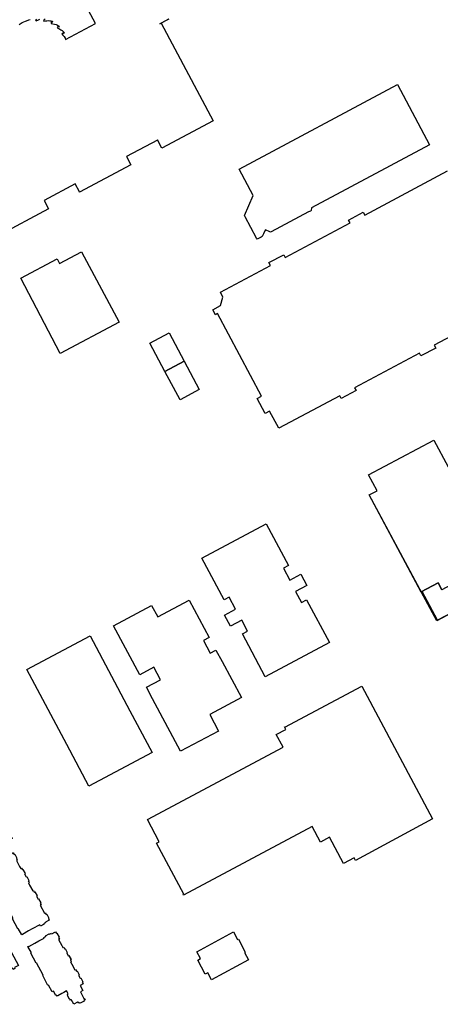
# Model space of a CAD drawing. Header units: inches. Extents: x 480978 to 483416, y 5454526 to 5457823.
# Tile 29 of 54: x 482142 to 482355, y 5456216 to 5456714. Entities that reach past the tile are written whole.
import ezdxf

# ---------------------------------------------------------------- set-up
doc = ezdxf.new("R2010")
doc.units = ezdxf.units.IN
doc.header["$MEASUREMENT"] = 0
for name, color, linetype in [('ubcv_building_records', 10, 'Continuous'), ('ubcv_buildings', 10, 'Continuous'), ('ubcv_subbuildings', 10, 'Continuous')]:
    doc.layers.add(name, color=color, linetype=linetype)

# ---------------------------------------------------------------- blocks, each defined once
blk = doc.blocks.new('ubcv_campus_buildings_ACAD_1_FMEBLOCK39')
at = {"layer": 'ubcv_building_records'}
for points in [[(22.73, 48.94), (23.73, 47.06), (24, 47.2), (24.54, 46.19), (24.83, 46.35), (25.84, 44.47), (25.54, 44.31), (26.08, 43.3), (25.7, 43.1), (28.19, 38.41), (28.27, 38.45), (29.93, 35.34), (29.98, 35.36), (30.17, 35), (29.81, 34.81), (29.78, 34.86), (26.91, 33.26), (27.07, 32.95), (22.08, 30.28), (21.91, 30.59), (15.61, 27.23), (15.78, 26.92), (13.5, 25.7), (13.33, 26.01), (12.9, 25.79), (13.07, 25.47), (10.78, 24.25), (10.62, 24.57), (7.47, 22.89), (4.32, 21.21), (4.49, 20.89), (-0.51, 18.23), (-0.68, 18.54), (-4.04, 16.75), (-3.87, 16.43), (-6.16, 15.21), (-6.32, 15.53), (-9.58, 13.79), (-11.39, 17.27), (-11.33, 17.32), (-11.52, 17.68), (-13.31, 21.03), (-13.83, 22), (-14.21, 21.8), (-14.75, 22.81), (-15.04, 22.65), (-15.87, 24.22), (-16.04, 24.53), (-15.75, 24.69), (-16.29, 25.7), (-16.02, 25.84), (-17.02, 27.72), (-16.17, 28.18), (-16.33, 28.47), (-14.51, 29.44), (-14.31, 29.55), (-14.16, 29.25), (-13.3, 29.71), (-13.1, 29.33), (-12.29, 29.76), (-11.22, 30.33), (-11.42, 30.71), (-10.53, 31.19), (-10.68, 31.48), (-8.66, 32.56), (-8.51, 32.27), (-7.66, 32.72), (-7.45, 32.34), (-4.47, 33.93), (-3.38, 34.52), (-3.58, 34.9), (-2.73, 35.35), (-2.88, 35.64), (-0.87, 36.72), (-0.71, 36.43), (0.77, 37.22), (0.61, 37.51), (2.63, 38.59), (2.79, 38.3), (3.64, 38.75), (3.84, 38.37), (5.03, 39), (7.92, 40.55), (7.71, 40.93), (8.57, 41.38), (8.41, 41.67), (8.61, 41.78), (10.43, 42.75), (10.58, 42.46), (12.06, 43.25), (11.91, 43.54), (13.92, 44.61), (14.08, 44.32), (14.93, 44.78), (15.13, 44.4), (18.11, 45.99), (18.79, 46.35), (19.21, 46.57), (19.01, 46.95), (19.86, 47.41), (19.7, 47.7), (21.72, 48.78), (21.88, 48.49)], [(30.67, 27.75), (31.12, 26.9), (31.41, 27.06), (32.49, 25.04), (32.2, 24.89), (32.65, 24.03), (32.27, 23.83), (33.86, 20.85), (34.45, 19.75), (34.83, 19.96), (35.28, 19.1), (35.57, 19.26), (36.65, 17.24), (36.36, 17.09), (37.15, 15.61), (37.44, 15.76), (38.52, 13.75), (38.23, 13.59), (38.68, 12.74), (38.3, 12.54), (38.93, 11.35), (40.48, 8.46), (40.86, 8.66), (41.31, 7.81), (41.6, 7.97), (42.68, 5.95), (42.39, 5.79), (43.18, 4.32), (43.47, 4.47), (44.54, 2.45), (44.25, 2.3), (44.71, 1.45), (44.33, 1.24), (46.5, -2.83), (46.88, -2.63), (47.34, -3.48), (47.63, -3.33), (48.71, -5.34), (48.42, -5.5), (48.87, -6.35), (46.99, -7.36), (47.13, -7.62), (46.12, -8.16), (46.28, -8.45), (45.96, -8.62), (44.4, -9.46), (44.04, -8.79), (40.21, -10.83), (38.35, -11.82), (35.27, -13.55), (35.29, -13.6), (34.93, -13.79), (33.19, -10.53), (32.88, -10.7), (30.21, -5.7), (30.52, -5.53), (27.16, 0.76), (26.85, 0.6), (24.18, 5.59), (24.5, 5.76), (21.1, 12.13), (20.99, 11.99), (20.82, 11.89), (18.16, 16.89), (18.47, 17.05), (16.73, 20.32), (17.09, 20.51), (17.15, 20.39), (20.26, 22.06), (22.26, 23.12), (24.95, 24.56), (24.74, 24.94), (25.75, 25.48), (25.6, 25.77), (27.48, 26.77), (27.63, 26.48), (28.64, 27.02), (28.78, 26.75), (30.37, 27.6)], [(-28.02, 23.31), (-27.39, 22.12), (-27.23, 22.2), (-25.93, 20.42), (-24.89, 18.47), (-24.43, 17.6), (-24.7, 17.45), (-24, 16.15), (-23.55, 16.39), (-23.22, 15.77), (-23.82, 15.44), (-23.57, 14.97), (-23.68, 14.91), (-23.33, 14.24), (-23.21, 14.3), (-20.37, 8.97), (-20.88, 8.69), (-20.73, 8.4), (-22.61, 7.4), (-22.77, 7.69), (-24.44, 6.79), (-24.58, 7.04), (-27.24, 5.61), (-27.46, 6.02), (-29.27, 5.05), (-28.93, 4.4), (-31.1, 3.24), (-30.95, 2.95), (-32.83, 1.94), (-32.98, 2.23), (-33.79, 1.8), (-33.63, 1.51), (-35.52, 0.51), (-35.67, 0.8), (-37.85, -0.36), (-38.19, 0.29), (-40.05, -0.7), (-39.84, -1.11), (-41.72, -2.11), (-41.93, -1.71), (-42.74, -2.14), (-42.53, -2.54), (-44.41, -3.55), (-44.62, -3.14), (-46.48, -4.14), (-46.14, -4.79), (-48.32, -5.94), (-48.16, -6.24), (-50.04, -7.24), (-50.19, -6.95), (-50.75, -7.25), (-51.1, -6.6), (-51.35, -6.73), (-51.13, -7.14), (-53.01, -8.14), (-53.23, -7.74), (-55.09, -8.73), (-54.74, -9.38), (-56.92, -10.54), (-56.76, -10.83), (-58.64, -11.83), (-58.8, -11.54), (-59.31, -11.82), (-59.89, -10.74), (-62.16, -6.49), (-62.77, -5.34), (-62.93, -5.43), (-63.95, -3.5), (-64.22, -3.64), (-64.76, -2.63), (-65.73, -0.82), (-65.46, -0.68), (-66.49, 1.25), (-66.33, 1.33), (-66.97, 2.52), (-66.34, 2.86), (-66.5, 3.15), (-64.48, 4.23), (-64.32, 3.93), (-62.5, 4.91), (-62.45, 4.79), (-62.09, 4.12), (-60.25, 5.1), (-59.31, 5.6), (-57.99, 6.31), (-58.41, 7.09), (-57.74, 7.45), (-57.89, 7.74), (-55.87, 8.82), (-55.71, 8.52), (-53.9, 9.5), (-53.84, 9.38), (-53.48, 8.71), (-50.03, 10.55), (-46.81, 12.27), (-44.99, 13.24), (-44.97, 13.26), (-45.33, 13.93), (-45.39, 14.04), (-43.57, 15.01), (-43.73, 15.3), (-42.59, 15.91), (-41.71, 16.38), (-41.56, 16.09), (-40.53, 16.64), (-40.68, 16.93), (-38.66, 18), (-38.51, 17.71), (-36.69, 18.68), (-36.56, 18.43), (-36.28, 17.9), (-32.19, 20.08), (-32.59, 20.87), (-30.67, 21.9), (-30.82, 22.19), (-28.8, 23.27), (-28.65, 22.97)], [(9.02, 16.25), (10.72, 13.08), (10.31, 12.86), (11.69, 10.28), (12.09, 10.5), (13.28, 8.28), (13.66, 7.53), (13.26, 7.32), (16.19, 1.86), (16.59, 2.07), (17.88, -0.35), (18.41, -1.33), (19.7, -3.75), (19.3, -3.97), (22.21, -9.44), (22.62, -9.2), (23.91, -11.64), (24.44, -12.63), (25.73, -15.05), (25.32, -15.26), (28.24, -20.73), (28.65, -20.51), (33.3, -29.23), (31.24, -30.33), (31.48, -30.78), (30.53, -31.28), (30.24, -30.72), (27.97, -31.93), (27.05, -32.42), (27.94, -34.08), (24.8, -35.75), (23.92, -34.09), (21.98, -35.13), (21.26, -33.93), (19.42, -34.94), (17.97, -34.5), (13.69, -26.48), (14.77, -25.91), (13.52, -23.58), (12.45, -24.15), (7.66, -15.19), (8.74, -14.61), (7.5, -12.28), (6.42, -12.86), (1.64, -3.89), (2.71, -3.32), (1.47, -0.99), (0.39, -1.56), (-4.39, 7.4), (-3.32, 7.98), (-3.96, 9.19), (6.08, 14.54), (5.78, 15.1), (6.72, 15.61), (6.96, 15.16), (7.81, 15.61), (8.73, 16.1)], [(52.03, -12.27), (52.48, -13.12), (52.77, -12.96), (53.85, -14.98), (53.56, -15.13), (54.01, -15.99), (53.63, -16.19), (55.22, -19.17), (55.81, -20.27), (56.19, -20.06), (56.64, -20.92), (56.94, -20.76), (58.01, -22.78), (57.72, -22.93), (58.51, -24.41), (58.8, -24.26), (59.88, -26.27), (59.59, -26.43), (60.04, -27.28), (59.66, -27.48), (60.29, -28.67), (61.84, -31.56), (62.22, -31.36), (62.67, -32.21), (62.96, -32.05), (64.04, -34.07), (63.75, -34.23), (64.54, -35.71), (64.83, -35.55), (65.91, -37.57), (65.61, -37.72), (66.08, -38.59), (64.53, -39.42), (65.86, -41.9), (64.62, -42.6), (66.44, -46.01), (66.56, -45.94), (66.62, -46.08), (66.97, -46.73), (66.38, -47.04), (66.54, -47.33), (64.52, -48.41), (64.37, -48.12), (63.79, -48.43), (63.44, -47.78), (63.21, -47.9), (61.26, -48.94), (60, -46.56), (59.59, -46.78), (59.32, -46.26), (59.05, -46.41), (58.05, -44.53), (58.31, -44.38), (58.04, -43.87), (58.44, -43.65), (57.89, -42.62), (57.65, -42.17), (56.17, -42.96), (55.23, -43.46), (55.26, -43.51), (53.13, -44.65), (53.16, -44.71), (52.81, -44.9), (52.52, -44.38), (52.21, -44.54), (50.97, -42.23), (50.3, -42.58), (48.52, -39.26), (48.21, -39.42), (45.54, -34.43), (45.86, -34.26), (42.46, -27.9), (42.35, -28.03), (42.18, -28.13), (39.52, -23.13), (39.83, -22.97), (38.09, -19.71), (38.45, -19.51), (38.51, -19.63), (41.62, -17.96), (43.62, -16.9), (46.31, -15.46), (46.1, -15.08), (47.11, -14.55), (46.96, -14.25), (48.84, -13.25), (48.99, -13.54), (50, -13), (50.15, -13.27), (51.73, -12.42)]]:
    blk.add_lwpolyline(points, close=True, dxfattribs=at)
blk = doc.blocks.new('ubcv_campus_buildings_ACAD_1_FMEBLOCK50')
at = {"layer": 'ubcv_buildings'}
for points in [[(-102.73, 48.5), (-70.73, 65.58), (-50.49, 27.66), (-39.25, 6.6), (-71.25, -10.48), (-82.49, 10.58)], [(66.93, 40.14), (102.73, -26.93), (63.75, -48.08), (63.05, -46.76), (57.68, -49.63), (50.58, -36.32), (45.98, -38.77), (41.67, -30.85), (-23.39, -65.58), (-23.54, -65.29), (-23.28, -65.15), (-37.05, -39.34), (-35.68, -38.61), (-41.69, -27.33), (27.04, 9.2), (23.58, 15.68), (28.36, 18.24), (27.65, 19.55), (27.71, 19.58), (27.85, 19.31)]]:
    blk.add_lwpolyline(points, close=True, dxfattribs=at)
blk = doc.blocks.new('ubcv_campus_buildings_ACAD_1_FMEBLOCK54')
at = {"layer": 'ubcv_buildings'}
for points in [[(54.62, -2.48), (22.11, -19.83), (10.58, 1.79), (13.17, 3.17), (10.21, 8.72), (4.5, 5.67), (1.47, 11.35), (7.07, 14.34), (3.87, 20.34), (1.32, 18.98), (-9.98, 40.15), (22.65, 57.56), (33.95, 36.39), (31.39, 35.03), (34.6, 29.03), (40.2, 32.02), (43.23, 26.35), (37.52, 23.3), (40.48, 17.75), (43.08, 19.13)], [(-20.74, -57.56), (-34.92, -30.99), (-38.04, -25.15), (-30.93, -21.36), (-34.31, -15.03), (-41.41, -18.82), (-54.62, 5.91), (-35.37, 16.18), (-32.29, 10.41), (-16.3, 18.94), (-6.23, 0.06), (-9.18, -1.52), (-5.77, -7.91), (-2.82, -6.34), (0.31, -12.18), (10.03, -30.4), (-6, -38.96), (-1.54, -47.31)]]:
    blk.add_lwpolyline(points, close=True, dxfattribs=at)
blk = doc.blocks.new('ubcv_campus_buildings_ACAD_1_FMEBLOCK99')
at = {"layer": 'ubcv_buildings'}
for points in [[(22.73, 48.94), (23.73, 47.06), (24, 47.2), (24.54, 46.19), (24.83, 46.35), (25.84, 44.47), (25.54, 44.31), (26.08, 43.3), (25.7, 43.1), (28.19, 38.41), (28.27, 38.45), (29.93, 35.34), (29.98, 35.36), (30.17, 35), (29.81, 34.81), (29.78, 34.86), (26.91, 33.26), (27.07, 32.95), (22.08, 30.28), (21.91, 30.59), (15.61, 27.23), (15.78, 26.92), (13.5, 25.7), (13.33, 26.01), (12.9, 25.79), (13.07, 25.47), (10.78, 24.25), (10.62, 24.57), (7.47, 22.89), (4.32, 21.21), (4.49, 20.89), (-0.51, 18.23), (-0.68, 18.54), (-4.04, 16.75), (-3.87, 16.43), (-6.16, 15.21), (-6.32, 15.53), (-9.58, 13.79), (-11.39, 17.27), (-11.33, 17.32), (-11.52, 17.68), (-13.31, 21.03), (-13.83, 22), (-14.21, 21.8), (-14.75, 22.81), (-15.04, 22.65), (-15.87, 24.22), (-16.04, 24.53), (-15.75, 24.69), (-16.29, 25.7), (-16.02, 25.84), (-17.02, 27.72), (-16.17, 28.18), (-16.33, 28.47), (-14.51, 29.44), (-14.31, 29.55), (-14.16, 29.25), (-13.3, 29.71), (-13.1, 29.33), (-12.29, 29.76), (-11.22, 30.33), (-11.42, 30.71), (-10.53, 31.19), (-10.68, 31.48), (-8.66, 32.56), (-8.51, 32.27), (-7.66, 32.72), (-7.45, 32.34), (-4.47, 33.93), (-3.38, 34.52), (-3.58, 34.9), (-2.73, 35.35), (-2.88, 35.64), (-0.87, 36.72), (-0.71, 36.43), (0.77, 37.22), (0.61, 37.51), (2.63, 38.59), (2.79, 38.3), (3.64, 38.75), (3.84, 38.37), (5.03, 39), (7.92, 40.55), (7.71, 40.93), (8.57, 41.38), (8.41, 41.67), (8.61, 41.78), (10.43, 42.75), (10.58, 42.46), (12.06, 43.25), (11.91, 43.54), (13.92, 44.61), (14.08, 44.32), (14.93, 44.78), (15.13, 44.4), (18.11, 45.99), (18.79, 46.35), (19.21, 46.57), (19.01, 46.95), (19.86, 47.41), (19.7, 47.7), (21.72, 48.78), (21.88, 48.49)], [(30.67, 27.75), (31.12, 26.9), (31.41, 27.06), (32.49, 25.04), (32.2, 24.89), (32.65, 24.03), (32.27, 23.83), (33.86, 20.85), (34.45, 19.75), (34.83, 19.96), (35.28, 19.1), (35.57, 19.26), (36.65, 17.24), (36.36, 17.09), (37.15, 15.61), (37.44, 15.76), (38.52, 13.75), (38.23, 13.59), (38.68, 12.74), (38.3, 12.54), (38.93, 11.35), (40.48, 8.46), (40.86, 8.66), (41.31, 7.81), (41.6, 7.97), (42.68, 5.95), (42.39, 5.79), (43.18, 4.32), (43.47, 4.47), (44.54, 2.45), (44.25, 2.3), (44.71, 1.45), (44.33, 1.24), (46.5, -2.83), (46.88, -2.63), (47.34, -3.48), (47.63, -3.33), (48.71, -5.34), (48.42, -5.5), (48.87, -6.35), (46.99, -7.36), (47.13, -7.62), (46.12, -8.16), (46.28, -8.45), (45.96, -8.62), (44.4, -9.46), (44.04, -8.79), (40.21, -10.83), (38.35, -11.82), (35.27, -13.55), (35.29, -13.6), (34.93, -13.79), (33.19, -10.53), (32.88, -10.7), (30.21, -5.7), (30.52, -5.53), (27.16, 0.76), (26.85, 0.6), (24.18, 5.59), (24.5, 5.76), (21.1, 12.13), (20.99, 11.99), (20.82, 11.89), (18.16, 16.89), (18.47, 17.05), (16.73, 20.32), (17.09, 20.51), (17.15, 20.39), (20.26, 22.06), (22.26, 23.12), (24.95, 24.56), (24.74, 24.94), (25.75, 25.48), (25.6, 25.77), (27.48, 26.77), (27.63, 26.48), (28.64, 27.02), (28.78, 26.75), (30.37, 27.6)], [(-28.02, 23.31), (-27.39, 22.12), (-27.23, 22.2), (-25.93, 20.42), (-24.89, 18.47), (-24.43, 17.6), (-24.7, 17.45), (-24, 16.15), (-23.55, 16.39), (-23.22, 15.77), (-23.82, 15.44), (-23.57, 14.97), (-23.68, 14.91), (-23.33, 14.24), (-23.21, 14.3), (-20.37, 8.97), (-20.88, 8.69), (-20.73, 8.4), (-22.61, 7.4), (-22.77, 7.69), (-24.44, 6.79), (-24.58, 7.04), (-27.24, 5.61), (-27.46, 6.02), (-29.27, 5.05), (-28.93, 4.4), (-31.1, 3.24), (-30.95, 2.95), (-32.83, 1.94), (-32.98, 2.23), (-33.79, 1.8), (-33.63, 1.51), (-35.52, 0.51), (-35.67, 0.8), (-37.85, -0.36), (-38.19, 0.29), (-40.05, -0.7), (-39.84, -1.11), (-41.72, -2.11), (-41.93, -1.71), (-42.74, -2.14), (-42.53, -2.54), (-44.41, -3.55), (-44.62, -3.14), (-46.48, -4.14), (-46.14, -4.79), (-48.32, -5.94), (-48.16, -6.24), (-50.04, -7.24), (-50.19, -6.95), (-50.75, -7.25), (-51.1, -6.6), (-51.35, -6.73), (-51.13, -7.14), (-53.01, -8.14), (-53.23, -7.74), (-55.09, -8.73), (-54.74, -9.38), (-56.92, -10.54), (-56.76, -10.83), (-58.64, -11.83), (-58.8, -11.54), (-59.31, -11.82), (-59.89, -10.74), (-62.16, -6.49), (-62.77, -5.34), (-62.93, -5.43), (-63.95, -3.5), (-64.22, -3.64), (-64.76, -2.63), (-65.73, -0.82), (-65.46, -0.68), (-66.49, 1.25), (-66.33, 1.33), (-66.97, 2.52), (-66.34, 2.86), (-66.5, 3.15), (-64.48, 4.23), (-64.32, 3.93), (-62.5, 4.91), (-62.45, 4.79), (-62.09, 4.12), (-60.25, 5.1), (-59.31, 5.6), (-57.99, 6.31), (-58.41, 7.09), (-57.74, 7.45), (-57.89, 7.74), (-55.87, 8.82), (-55.71, 8.52), (-53.9, 9.5), (-53.84, 9.38), (-53.48, 8.71), (-50.03, 10.55), (-46.81, 12.27), (-44.99, 13.24), (-44.97, 13.26), (-45.33, 13.93), (-45.39, 14.04), (-43.57, 15.01), (-43.73, 15.3), (-42.59, 15.91), (-41.71, 16.38), (-41.56, 16.09), (-40.53, 16.64), (-40.68, 16.93), (-38.66, 18), (-38.51, 17.71), (-36.69, 18.68), (-36.56, 18.43), (-36.28, 17.9), (-32.19, 20.08), (-32.59, 20.87), (-30.67, 21.9), (-30.82, 22.19), (-28.8, 23.27), (-28.65, 22.97)], [(9.02, 16.25), (10.72, 13.08), (10.31, 12.86), (11.69, 10.28), (12.09, 10.5), (13.28, 8.28), (13.66, 7.53), (13.26, 7.32), (16.19, 1.86), (16.59, 2.07), (17.88, -0.35), (18.41, -1.33), (19.7, -3.75), (19.3, -3.97), (22.21, -9.44), (22.62, -9.2), (23.91, -11.64), (24.44, -12.63), (25.73, -15.05), (25.32, -15.26), (28.24, -20.73), (28.65, -20.51), (33.3, -29.23), (31.24, -30.33), (31.48, -30.78), (30.53, -31.28), (30.24, -30.72), (27.97, -31.93), (27.05, -32.42), (27.94, -34.08), (24.8, -35.75), (23.92, -34.09), (21.98, -35.13), (21.26, -33.93), (19.42, -34.94), (17.97, -34.5), (13.69, -26.48), (14.77, -25.91), (13.52, -23.58), (12.45, -24.15), (7.66, -15.19), (8.74, -14.61), (7.5, -12.28), (6.42, -12.86), (1.64, -3.89), (2.71, -3.32), (1.47, -0.99), (0.39, -1.56), (-4.39, 7.4), (-3.32, 7.98), (-3.96, 9.19), (6.08, 14.54), (5.78, 15.1), (6.72, 15.61), (6.96, 15.16), (7.81, 15.61), (8.73, 16.1)], [(52.03, -12.27), (52.48, -13.12), (52.77, -12.96), (53.85, -14.98), (53.56, -15.13), (54.01, -15.99), (53.63, -16.19), (55.22, -19.17), (55.81, -20.27), (56.19, -20.06), (56.64, -20.92), (56.94, -20.76), (58.01, -22.78), (57.72, -22.93), (58.51, -24.41), (58.8, -24.26), (59.88, -26.27), (59.59, -26.43), (60.04, -27.28), (59.66, -27.48), (60.29, -28.67), (61.84, -31.56), (62.22, -31.36), (62.67, -32.21), (62.96, -32.05), (64.04, -34.07), (63.75, -34.23), (64.54, -35.71), (64.83, -35.55), (65.91, -37.57), (65.61, -37.72), (66.08, -38.59), (64.53, -39.42), (65.86, -41.9), (64.62, -42.6), (66.44, -46.01), (66.56, -45.94), (66.62, -46.08), (66.97, -46.73), (66.38, -47.04), (66.54, -47.33), (64.52, -48.41), (64.37, -48.12), (63.79, -48.43), (63.44, -47.78), (63.21, -47.9), (61.26, -48.94), (60, -46.56), (59.59, -46.78), (59.32, -46.26), (59.05, -46.41), (58.05, -44.53), (58.31, -44.38), (58.04, -43.87), (58.44, -43.65), (57.89, -42.62), (57.65, -42.17), (56.17, -42.96), (55.23, -43.46), (55.26, -43.51), (53.13, -44.65), (53.16, -44.71), (52.81, -44.9), (52.52, -44.38), (52.21, -44.54), (50.97, -42.23), (50.3, -42.58), (48.52, -39.26), (48.21, -39.42), (45.54, -34.43), (45.86, -34.26), (42.46, -27.9), (42.35, -28.03), (42.18, -28.13), (39.52, -23.13), (39.83, -22.97), (38.09, -19.71), (38.45, -19.51), (38.51, -19.63), (41.62, -17.96), (43.62, -16.9), (46.31, -15.46), (46.1, -15.08), (47.11, -14.55), (46.96, -14.25), (48.84, -13.25), (48.99, -13.54), (50, -13), (50.15, -13.27), (51.73, -12.42)]]:
    blk.add_lwpolyline(points, close=True, dxfattribs=at)

msp = doc.modelspace()

# ---------------------------------------------------------------- linework, layer by layer
at = {"layer": 'ubcv_building_records'}
for points in [[(482154.59, 5456714.21), (482154.59, 5456713.61), (482154.07, 5456713.57), (482154.26, 5456712.99), (482155.1, 5456713.15), (482155.8, 5456713.22), (482156.62, 5456713.24), (482157.33, 5456713.18), (482157.96, 5456713.1), (482158.61, 5456712.95), (482158.46, 5456712.37), (482157.96, 5456712.49), (482157.93, 5456711.78), (482158.79, 5456711.69), (482159.68, 5456711.51), (482160.48, 5456711.26), (482161.23, 5456710.95), (482161.74, 5456710.69), (482162.1, 5456710.48), (482161.78, 5456709.97), (482161.28, 5456710.25), (482161.08, 5456709.6), (482161.79, 5456709.3), (482162.41, 5456708.98), (482162.95, 5456708.65), (482163.48, 5456708.25), (482163.9, 5456707.92), (482164.33, 5456707.49), (482164.69, 5456707.13), (482164.24, 5456706.73), (482163.83, 5456707.13), (482163.35, 5456706.6), (482163.94, 5456705.96), (482164.54, 5456705.15), (482165.01, 5456704.35), (482165.29, 5456703.75), (482180.38, 5456711.81), (482173.51, 5456724.73)], [(482217.53, 5456714.06), (482213.01, 5456711.57), (482213.61, 5456711.9), (482239.93, 5456662.6), (482214.04, 5456648.78), (482211.85, 5456652.88), (482211.85, 5456652.87), (482196.07, 5456644.46), (482196.07, 5456644.45), (482198.25, 5456640.36), (482172.36, 5456626.53), (482172.27, 5456626.7), (482170.17, 5456630.63), (482154.39, 5456622.21), (482156.57, 5456618.11), (482130.68, 5456604.29)], [(482141.71, 5456711.26), (482142.31, 5456711.65), (482142.74, 5456711.9), (482143.37, 5456712.24), (482144.08, 5456712.61), (482144.92, 5456712.98), (482145.53, 5456713.22), (482146.69, 5456713.62), (482147.33, 5456713.8)], [(482150.58, 5456713.75), (482150.04, 5456713.69), (482150.34, 5456713.17), (482151.18, 5456713.56), (482152.26, 5456713.92)], [(482386.98, 5456567.64), (482351.93, 5456549.07), (482352.69, 5456547.65), (482345.2, 5456543.65), (482344.46, 5456545.09), (482311.6, 5456527.55), (482312.36, 5456526.12), (482304.87, 5456522.12), (482304.12, 5456523.55), (482273.18, 5456507.04), (482268.51, 5456515.79), (482266.28, 5456514.6), (482262.28, 5456522.09), (482264.51, 5456523.28), (482242.21, 5456565.07), (482241.13, 5456564.49), (482239.77, 5456567.04), (482243.69, 5456569.13), (482244.96, 5456573.33), (482243.64, 5456575.82), (482268.97, 5456589.42), (482268.2, 5456590.84), (482275.69, 5456594.83), (482276.45, 5456593.41), (482309.29, 5456610.94), (482308.53, 5456612.36), (482316.02, 5456616.36), (482316.79, 5456614.92), (482358.66, 5456637.29)], [(482365.23, 5456416.1), (482353.63, 5456409.91), (482345.85, 5456424.49), (482345.27, 5456424.18), (482319.04, 5456473.34), (482322.99, 5456475.45), (482318.7, 5456483.47), (482351.69, 5456501.08), (482358.89, 5456487.58)], [(482142.01, 5456285.47), (482142.6, 5456284.37), (482142.98, 5456284.58), (482143.43, 5456283.73), (482143.72, 5456283.88), (482144.8, 5456281.86), (482144.51, 5456281.71), (482145.3, 5456280.23), (482145.59, 5456280.39), (482146.66, 5456278.37), (482146.37, 5456278.21), (482146.83, 5456277.36), (482146.45, 5456277.16), (482147.08, 5456275.97), (482148.62, 5456273.08), (482149, 5456273.28), (482149.46, 5456272.43), (482149.75, 5456272.59), (482150.83, 5456270.57), (482150.54, 5456270.42), (482151.32, 5456268.94), (482151.62, 5456269.09), (482152.69, 5456267.08), (482152.4, 5456266.92), (482152.86, 5456266.07), (482152.47, 5456265.86), (482154.65, 5456261.79), (482155.03, 5456261.99), (482155.49, 5456261.14), (482155.78, 5456261.29), (482156.85, 5456259.28), (482156.56, 5456259.12), (482157.02, 5456258.27), (482155.14, 5456257.27), (482155.28, 5456257), (482154.27, 5456256.46), (482154.43, 5456256.17), (482154.11, 5456256), (482152.54, 5456255.16), (482152.18, 5456255.83), (482148.35, 5456253.79), (482146.49, 5456252.8), (482143.41, 5456251.07), (482143.44, 5456251.02), (482143.08, 5456250.83), (482141.34, 5456254.09)]]:
    msp.add_lwpolyline(points, dxfattribs=at)
for points in [[(482333.25, 5456680.88), (482349.52, 5456650.4), (482289.82, 5456618.57), (482289.64, 5456617.2), (482289.2, 5456616.96), (482288.31, 5456616.49), (482269.31, 5456606.35), (482269.01, 5456606.19), (482268.33, 5456606.51), (482266.87, 5456607.24), (482266.48, 5456607.43), (482266.23, 5456606.89), (482265.51, 5456605.41), (482264.87, 5456604.07), (482264.22, 5456603.73), (482262.21, 5456602.67), (482261.89, 5456603.26), (482256.12, 5456614.08), (482255.79, 5456614.69), (482260.31, 5456624.75), (482253.15, 5456638.16), (482333.24, 5456680.9)], [(482142.64, 5456582.98), (482160.96, 5456592.81), (482162.27, 5456590.36), (482173.34, 5456596.25), (482192.37, 5456560.79), (482162.55, 5456544.85)], [(482217.69, 5456555.3), (482225.33, 5456540.99), (482215.58, 5456535.78), (482207.94, 5456550.1)], [(482215.58, 5456535.78), (482225.33, 5456540.99), (482232.97, 5456526.67), (482223.22, 5456521.46)], [(482298.85, 5456398.75), (482266.35, 5456381.4), (482254.81, 5456403.02), (482257.41, 5456404.4), (482254.45, 5456409.95), (482248.73, 5456406.9), (482245.7, 5456412.58), (482251.31, 5456415.57), (482248.11, 5456421.57), (482245.55, 5456420.21), (482234.26, 5456441.37), (482266.88, 5456458.79), (482278.18, 5456437.62), (482275.63, 5456436.26), (482278.83, 5456430.26), (482284.44, 5456433.25), (482287.46, 5456427.57), (482281.75, 5456424.53), (482284.71, 5456418.98), (482287.31, 5456420.36)], [(482223.49, 5456343.67), (482209.31, 5456370.24), (482206.2, 5456376.08), (482213.3, 5456379.87), (482209.92, 5456386.2), (482202.82, 5456382.4), (482189.62, 5456407.14), (482208.86, 5456417.41), (482211.94, 5456411.63), (482227.93, 5456420.17), (482238.01, 5456401.29), (482235.05, 5456399.71), (482238.46, 5456393.31), (482241.42, 5456394.89), (482244.54, 5456389.04), (482254.26, 5456370.83), (482238.23, 5456362.27), (482242.69, 5456353.91)], [(482145.65, 5456384.98), (482177.65, 5456402.06), (482197.88, 5456364.14), (482209.12, 5456343.08), (482177.13, 5456326), (482165.88, 5456347.06)], [(482315.31, 5456376.62), (482351.1, 5456309.55), (482312.12, 5456288.41), (482311.42, 5456289.72), (482306.06, 5456286.86), (482298.96, 5456300.16), (482294.36, 5456297.71), (482290.04, 5456305.63), (482224.99, 5456270.91), (482224.84, 5456271.19), (482225.1, 5456271.33), (482211.32, 5456297.14), (482212.7, 5456297.88), (482206.68, 5456309.15), (482275.41, 5456345.68), (482271.95, 5456352.17), (482276.73, 5456354.72), (482276.03, 5456356.03), (482276.09, 5456356.06), (482276.23, 5456355.8)], [(482160.18, 5456252.35), (482160.63, 5456251.5), (482160.92, 5456251.66), (482162, 5456249.64), (482161.71, 5456249.49), (482162.16, 5456248.63), (482161.78, 5456248.43), (482163.37, 5456245.45), (482163.96, 5456244.35), (482164.34, 5456244.56), (482164.79, 5456243.71), (482165.08, 5456243.86), (482166.16, 5456241.84), (482165.87, 5456241.69), (482166.66, 5456240.21), (482166.95, 5456240.36), (482168.02, 5456238.35), (482167.73, 5456238.19), (482168.19, 5456237.34), (482167.81, 5456237.14), (482168.44, 5456235.95), (482169.98, 5456233.06), (482170.36, 5456233.26), (482170.82, 5456232.41), (482171.11, 5456232.57), (482172.19, 5456230.55), (482171.9, 5456230.39), (482172.69, 5456228.92), (482172.98, 5456229.07), (482174.05, 5456227.05), (482173.76, 5456226.9), (482174.23, 5456226.03), (482172.68, 5456225.2), (482174, 5456222.72), (482172.77, 5456222.02), (482174.58, 5456218.61), (482174.7, 5456218.68), (482174.77, 5456218.54), (482175.11, 5456217.89), (482174.53, 5456217.58), (482174.69, 5456217.29), (482172.67, 5456216.21), (482172.52, 5456216.5), (482171.93, 5456216.19), (482171.59, 5456216.84), (482171.36, 5456216.72), (482169.41, 5456215.68), (482168.14, 5456218.06), (482167.74, 5456217.84), (482167.47, 5456218.36), (482167.2, 5456218.21), (482166.19, 5456220.1), (482166.46, 5456220.24), (482166.19, 5456220.75), (482166.59, 5456220.97), (482166.04, 5456222), (482165.8, 5456222.45), (482164.32, 5456221.66), (482163.38, 5456221.16), (482163.4, 5456221.11), (482161.28, 5456219.98), (482161.31, 5456219.91), (482160.95, 5456219.72), (482160.67, 5456220.24), (482160.36, 5456220.08), (482159.12, 5456222.4), (482158.45, 5456222.04), (482156.67, 5456225.36), (482156.36, 5456225.2), (482153.69, 5456230.19), (482154.01, 5456230.36), (482150.61, 5456236.73), (482150.5, 5456236.59), (482150.33, 5456236.49), (482147.66, 5456241.49), (482147.98, 5456241.66), (482146.24, 5456244.92), (482146.6, 5456245.11), (482146.66, 5456244.99), (482149.77, 5456246.66), (482151.76, 5456247.72), (482154.45, 5456249.16), (482154.25, 5456249.54), (482155.26, 5456250.08), (482155.1, 5456250.37), (482156.99, 5456251.37), (482157.14, 5456251.08), (482158.15, 5456251.62), (482158.29, 5456251.35), (482159.88, 5456252.2)], [(482257.91, 5456238.11), (482239.21, 5456228.13), (482237.35, 5456231.62), (482236, 5456230.9), (482232.17, 5456238.08), (482233.52, 5456238.8), (482231.65, 5456242.29), (482250.35, 5456252.27), (482252.4, 5456248.42), (482252.74, 5456248.6), (482256.19, 5456242.14), (482255.85, 5456241.96)]]:
    msp.add_lwpolyline(points, close=True, dxfattribs=at)
at = {"layer": 'ubcv_buildings'}
for points in [[(482154.59, 5456714.21), (482154.59, 5456713.61), (482154.07, 5456713.57), (482154.26, 5456712.99), (482155.1, 5456713.15), (482155.8, 5456713.22), (482156.62, 5456713.24), (482157.33, 5456713.18), (482157.96, 5456713.1), (482158.61, 5456712.95), (482158.46, 5456712.37), (482158.16, 5456712.44), (482157.93, 5456711.78), (482158.79, 5456711.69), (482159.68, 5456711.51), (482160.48, 5456711.26), (482161.23, 5456710.95), (482161.74, 5456710.69), (482162.1, 5456710.48), (482161.78, 5456709.97), (482161.44, 5456710.16), (482161.08, 5456709.6), (482161.79, 5456709.3), (482162.41, 5456708.98), (482162.95, 5456708.65), (482163.48, 5456708.25), (482163.9, 5456707.92), (482164.33, 5456707.49), (482164.69, 5456707.13), (482164.24, 5456706.73), (482163.83, 5456707.13), (482163.35, 5456706.6), (482163.94, 5456705.96), (482164.54, 5456705.15), (482165.01, 5456704.35), (482165.29, 5456703.75), (482180.38, 5456711.81), (482173.51, 5456724.73)], [(482217.46, 5456713.95), (482213.61, 5456711.9), (482239.93, 5456662.6), (482214.04, 5456648.78), (482211.85, 5456652.88), (482211.85, 5456652.87), (482196.07, 5456644.46), (482196.07, 5456644.45), (482198.25, 5456640.36), (482172.36, 5456626.53), (482172.27, 5456626.7), (482170.17, 5456630.63), (482154.39, 5456622.21), (482156.57, 5456618.11), (482130.68, 5456604.29)], [(482141.71, 5456711.26), (482142.31, 5456711.65), (482142.74, 5456711.9), (482143.37, 5456712.24), (482144.08, 5456712.61), (482144.92, 5456712.98), (482145.53, 5456713.22), (482146.69, 5456713.62), (482147.33, 5456713.8)], [(482150.58, 5456713.75), (482150.23, 5456713.71), (482150.34, 5456713.17), (482151.18, 5456713.56), (482152.26, 5456713.92)], [(482386.98, 5456567.64), (482351.93, 5456549.07), (482352.69, 5456547.65), (482345.2, 5456543.65), (482344.46, 5456545.09), (482311.6, 5456527.55), (482312.36, 5456526.12), (482304.87, 5456522.12), (482304.12, 5456523.55), (482273.18, 5456507.04), (482268.51, 5456515.79), (482266.28, 5456514.6), (482262.28, 5456522.09), (482264.51, 5456523.28), (482242.21, 5456565.07), (482241.13, 5456564.49), (482239.77, 5456567.04), (482243.69, 5456569.13), (482244.96, 5456573.33), (482243.64, 5456575.82), (482268.97, 5456589.42), (482268.2, 5456590.84), (482275.69, 5456594.83), (482276.45, 5456593.41), (482309.29, 5456610.94), (482308.53, 5456612.36), (482316.02, 5456616.36), (482316.79, 5456614.92), (482358.66, 5456637.29)], [(482365.23, 5456416.1), (482353.2, 5456409.62), (482319.04, 5456473.34), (482322.99, 5456475.45), (482318.7, 5456483.47), (482351.69, 5456501.08), (482358.89, 5456487.58)]]:
    msp.add_lwpolyline(points, dxfattribs=at)
for points in [[(482333.25, 5456680.88), (482349.52, 5456650.4), (482289.82, 5456618.57), (482289.64, 5456617.2), (482289.2, 5456616.96), (482288.31, 5456616.49), (482269.31, 5456606.35), (482269.01, 5456606.19), (482268.33, 5456606.51), (482266.87, 5456607.24), (482266.48, 5456607.43), (482266.23, 5456606.89), (482265.51, 5456605.41), (482264.87, 5456604.07), (482264.22, 5456603.73), (482262.21, 5456602.67), (482261.89, 5456603.26), (482256.12, 5456614.08), (482255.79, 5456614.69), (482260.31, 5456624.75), (482253.15, 5456638.16), (482333.24, 5456680.9)], [(482142.64, 5456582.98), (482160.96, 5456592.81), (482162.27, 5456590.36), (482173.34, 5456596.25), (482192.37, 5456560.79), (482162.55, 5456544.85)], [(482207.94, 5456550.1), (482217.69, 5456555.3), (482225.33, 5456540.99), (482232.97, 5456526.67), (482223.22, 5456521.46), (482215.58, 5456535.78), (482215.58, 5456535.78)], [(482257.91, 5456238.11), (482239.21, 5456228.13), (482237.35, 5456231.62), (482236, 5456230.9), (482232.17, 5456238.08), (482233.52, 5456238.8), (482231.65, 5456242.29), (482250.35, 5456252.27), (482252.4, 5456248.42), (482252.74, 5456248.6), (482256.19, 5456242.14), (482255.85, 5456241.96)]]:
    msp.add_lwpolyline(points, close=True, dxfattribs=at)
at = {"layer": 'ubcv_subbuildings'}
for points in [[(482382.35, 5456443.92), (482378.14, 5456441.66), (482379.88, 5456438.3), (482355.76, 5456425.37), (482353.97, 5456428.84), (482345.36, 5456424.24), (482319.04, 5456473.34), (482322.99, 5456475.45), (482318.7, 5456483.47), (482351.69, 5456501.08), (482358.89, 5456487.58)], [(482298.85, 5456398.75), (482266.35, 5456381.4), (482254.81, 5456403.02), (482257.41, 5456404.4), (482254.45, 5456409.95), (482248.73, 5456406.9), (482245.7, 5456412.58), (482251.31, 5456415.57), (482248.11, 5456421.57), (482245.55, 5456420.21), (482234.26, 5456441.37), (482266.88, 5456458.79), (482278.18, 5456437.62), (482275.63, 5456436.26), (482278.83, 5456430.26), (482284.44, 5456433.25), (482287.46, 5456427.57), (482281.75, 5456424.53), (482284.71, 5456418.98), (482287.31, 5456420.36)], [(482223.49, 5456343.67), (482209.31, 5456370.24), (482206.2, 5456376.08), (482213.3, 5456379.87), (482209.92, 5456386.2), (482202.82, 5456382.4), (482189.62, 5456407.14), (482208.86, 5456417.41), (482211.94, 5456411.63), (482227.93, 5456420.17), (482238.01, 5456401.29), (482235.05, 5456399.71), (482238.46, 5456393.31), (482241.42, 5456394.89), (482244.54, 5456389.04), (482254.26, 5456370.83), (482238.23, 5456362.27), (482242.69, 5456353.91)], [(482145.65, 5456384.98), (482177.65, 5456402.06), (482197.88, 5456364.14), (482209.12, 5456343.08), (482177.13, 5456326), (482165.88, 5456347.06)], [(482315.31, 5456376.62), (482351.1, 5456309.55), (482312.12, 5456288.41), (482311.42, 5456289.72), (482306.06, 5456286.86), (482298.96, 5456300.16), (482294.36, 5456297.71), (482290.04, 5456305.63), (482224.99, 5456270.91), (482224.84, 5456271.19), (482225.1, 5456271.33), (482211.32, 5456297.14), (482212.7, 5456297.88), (482206.68, 5456309.15), (482275.41, 5456345.68), (482271.95, 5456352.17), (482276.73, 5456354.72), (482276.03, 5456356.03), (482276.09, 5456356.06), (482276.23, 5456355.8)]]:
    msp.add_lwpolyline(points, close=True, dxfattribs=at)
msp.add_lwpolyline([(482365.23, 5456416.1), (482353.2, 5456409.62), (482345.36, 5456424.24), (482353.97, 5456428.84), (482355.76, 5456425.37)], dxfattribs=at)

# ---------------------------------------------------------------- block references
at = {"layer": 'ubcv_building_records'}
msp.add_blockref('ubcv_campus_buildings_ACAD_1_FMEBLOCK39', (482108.15, 5456264.62), dxfattribs=at)
at = {"layer": 'ubcv_buildings'}
for name, p in [('ubcv_campus_buildings_ACAD_1_FMEBLOCK54', (482244.23, 5456401.23)), ('ubcv_campus_buildings_ACAD_1_FMEBLOCK50', (482248.38, 5456336.48)), ('ubcv_campus_buildings_ACAD_1_FMEBLOCK99', (482108.15, 5456264.62))]:
    msp.add_blockref(name, p, dxfattribs=at)

doc.saveas('drawing.dxf')
